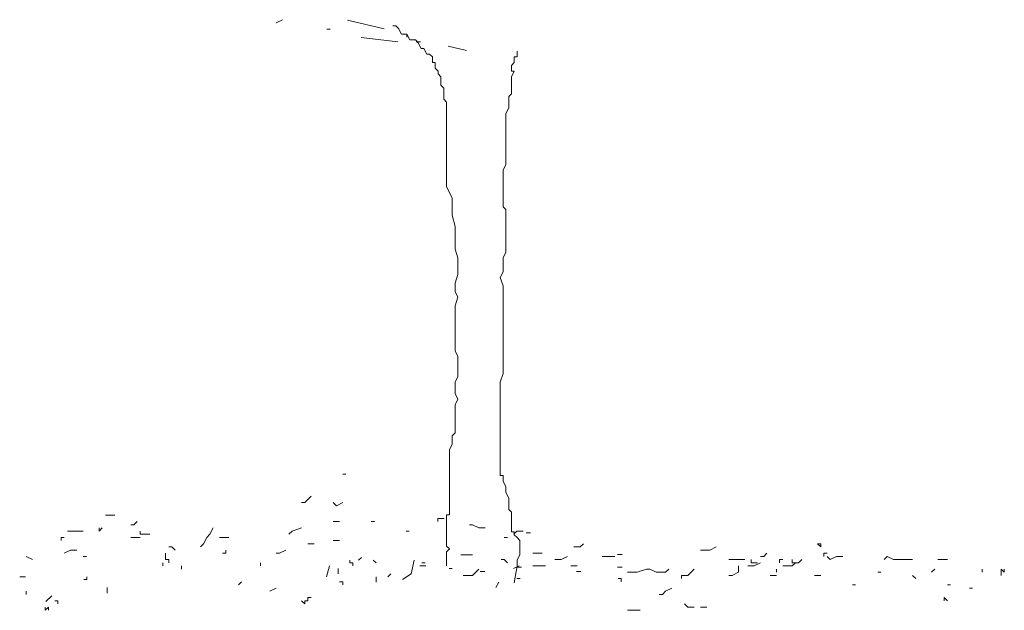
# Model space of a CAD drawing. Extents: x 12.9 to 34.2, y -51.7 to -4.
# Tile 44 of 75: x 14.9 to 17.3, y -15.6 to -14.1. Entities that reach past the tile are written whole.
import ezdxf

# ---------------------------------------------------------------- set-up
doc = ezdxf.new("R2010")
doc.units = 0
doc.header["$MEASUREMENT"] = 0
doc.layers.add('AST', color=44, linetype='CONTINUOUS', lineweight=18)
doc.layers.add('BLÄTTER', color=64, linetype='CONTINUOUS', lineweight=13)

msp = doc.modelspace()

# ---------------------------------------------------------------- linework, layer by layer
at = {"layer": 'AST'}
for p, q in [((15.77486, -14.16401), (15.78183, -14.16401)), ((15.78183, -14.16401), (15.78879, -14.17097)), ((15.78879, -14.17097), (15.79575, -14.1849)), ((15.79575, -14.1849), (15.80967, -14.1849)), ((15.80967, -14.1849), (15.80271, -14.1849)), ((15.80271, -14.1849), (15.80967, -14.1849)), ((15.80967, -14.1849), (15.80967, -14.19186)), ((15.80967, -14.19186), (15.80967, -14.1849)), ((15.80967, -14.1849), (15.81663, -14.19882)), ((15.81663, -14.19882), (15.8236, -14.19882)), ((15.8236, -14.19882), (15.83056, -14.19882)), ((15.83056, -14.19882), (15.83752, -14.20578)), ((15.83205, -14.20334), (15.84335, -14.20334)), ((15.83752, -14.20578), (15.84448, -14.2197)), ((15.84448, -14.2197), (15.85144, -14.2197)), ((15.85144, -14.2197), (15.8584, -14.23363)), ((15.8584, -14.23363), (15.86537, -14.23363)), ((15.86537, -14.23363), (15.87233, -14.24059)), ((15.87233, -14.24059), (15.87233, -14.24755)), ((16.07421, -14.25451), (16.07421, -14.24059)), ((16.07421, -14.24059), (16.08118, -14.24059)), ((16.08118, -14.23363), (16.08118, -14.22667)), ((16.08118, -14.24059), (16.08118, -14.23363)), ((15.87233, -14.24755), (15.87233, -14.25451)), ((15.87233, -14.25451), (15.87929, -14.25451)), ((15.87929, -14.25451), (15.87929, -14.26844)), ((15.87929, -14.26844), (15.88625, -14.2754)), ((16.06725, -14.26147), (16.07421, -14.25451)), ((16.06725, -14.26844), (16.06725, -14.26147)), ((16.06725, -14.2754), (16.06725, -14.26844)), ((15.88625, -14.2754), (15.88625, -14.28236)), ((15.88625, -14.28236), (15.89321, -14.28932)), ((15.89321, -14.28932), (15.89321, -14.30324)), ((16.06725, -14.28932), (16.07421, -14.2754)), ((16.07421, -14.2754), (16.06725, -14.2754)), ((16.06725, -14.30324), (16.06725, -14.28932)), ((15.89321, -14.30324), (15.89321, -14.3102)), ((15.89321, -14.3102), (15.90017, -14.31717)), ((15.90017, -14.31717), (15.90017, -14.33109)), ((16.06725, -14.3102), (16.06725, -14.30324)), ((16.06725, -14.31717), (16.06725, -14.3102)), ((16.06725, -14.33109), (16.06725, -14.31717)), ((15.90017, -14.33109), (15.90017, -14.34501)), ((16.06029, -14.33805), (16.06725, -14.33109)), ((16.06029, -14.34501), (16.06029, -14.33805)), ((15.90017, -14.34501), (15.90714, -14.35197)), ((15.90714, -14.35197), (15.90714, -14.3659)), ((15.90714, -14.3659), (15.90714, -14.37286)), ((16.05333, -14.37982), (16.06029, -14.3659)), ((16.06029, -14.35197), (16.06029, -14.34501)), ((16.06029, -14.35894), (16.06029, -14.35197)), ((16.06029, -14.3659), (16.06029, -14.35894)), ((15.90714, -14.37286), (15.90714, -14.37982)), ((15.90714, -14.37982), (15.90714, -14.38678)), ((15.90714, -14.38678), (15.90714, -14.40071)), ((16.05333, -14.38678), (16.05333, -14.37982)), ((16.05333, -14.40071), (16.05333, -14.38678)), ((15.90714, -14.40071), (15.90714, -14.41463)), ((15.90714, -14.41463), (15.90714, -14.42855)), ((16.05333, -14.41463), (16.05333, -14.40071)), ((16.05333, -14.42855), (16.05333, -14.41463)), ((15.90714, -14.42855), (15.90714, -14.44247)), ((16.05333, -14.43551), (16.05333, -14.42855)), ((16.05333, -14.44944), (16.05333, -14.43551)), ((15.90714, -14.44247), (15.90714, -14.4564)), ((15.90714, -14.4564), (15.90714, -14.47032)), ((16.05333, -14.46336), (16.05333, -14.44944)), ((15.90714, -14.47032), (15.90714, -14.49121)), ((16.05333, -14.47728), (16.05333, -14.46336)), ((16.05333, -14.49121), (16.05333, -14.47728)), ((15.90714, -14.49121), (15.90714, -14.51209)), ((16.04637, -14.51905), (16.05333, -14.50513)), ((16.05333, -14.50513), (16.05333, -14.49121)), ((15.90714, -14.51209), (15.90714, -14.52601)), ((15.90714, -14.52601), (15.90714, -14.5469)), ((16.04637, -14.52601), (16.04637, -14.51905)), ((16.04637, -14.53994), (16.04637, -14.52601)), ((15.90714, -14.5469), (15.90714, -14.56082)), ((16.04637, -14.55386), (16.04637, -14.53994)), ((16.04637, -14.56778), (16.04637, -14.55386)), ((15.90714, -14.56082), (15.9141, -14.57475)), ((15.9141, -14.57475), (15.92106, -14.58867)), ((16.04637, -14.58171), (16.04637, -14.56778)), ((16.04637, -14.58867), (16.04637, -14.58171)), ((15.92106, -14.58867), (15.92106, -14.60259)), ((15.92106, -14.60259), (15.92106, -14.60955)), ((16.04637, -14.60955), (16.04637, -14.58867)), ((15.92106, -14.60955), (15.92106, -14.63044)), ((15.92106, -14.63044), (15.92802, -14.65828)), ((16.05333, -14.61651), (16.04637, -14.60955)), ((16.05333, -14.63044), (16.05333, -14.61651)), ((16.05333, -14.65132), (16.05333, -14.63044)), ((16.05333, -14.65828), (16.05333, -14.65132)), ((15.92802, -14.65828), (15.92802, -14.67917)), ((15.92802, -14.67917), (15.92802, -14.69309)), ((16.05333, -14.67917), (16.05333, -14.65828)), ((16.05333, -14.69309), (16.05333, -14.67917)), ((15.92802, -14.69309), (15.92802, -14.71398)), ((16.05333, -14.71398), (16.05333, -14.69309)), ((15.92802, -14.71398), (15.93498, -14.73486)), ((16.04637, -14.73486), (16.05333, -14.72094)), ((16.05333, -14.72094), (16.05333, -14.71398)), ((15.93498, -14.73486), (15.93498, -14.74879)), ((15.93498, -14.74879), (15.93498, -14.77663)), ((16.04637, -14.74879), (16.04637, -14.73486)), ((16.04637, -14.76967), (16.04637, -14.74879)), ((15.93498, -14.77663), (15.92802, -14.79752)), ((16.03941, -14.78359), (16.04637, -14.76967)), ((15.92802, -14.79752), (15.92802, -14.8184)), ((16.04637, -14.80448), (16.03941, -14.78359)), ((15.92802, -14.8184), (15.93498, -14.83232)), ((16.04637, -14.8184), (16.04637, -14.80448)), ((16.04637, -14.83929), (16.04637, -14.8184)), ((15.93498, -14.83232), (15.92802, -14.85321)), ((16.04637, -14.85321), (16.04637, -14.83929)), ((15.92802, -14.85321), (15.92802, -14.86713)), ((15.92802, -14.86713), (15.92802, -14.88106)), ((16.04637, -14.86713), (16.04637, -14.85321)), ((16.04637, -14.88106), (16.04637, -14.86713)), ((15.92802, -14.88106), (15.92802, -14.89498)), ((15.92802, -14.89498), (15.92802, -14.9089)), ((16.04637, -14.90194), (16.04637, -14.88106)), ((15.92802, -14.9089), (15.92802, -14.92979)), ((16.04637, -14.92979), (16.04637, -14.90194)), ((15.92802, -14.92979), (15.92802, -14.95067)), ((16.04637, -14.95067), (16.04637, -14.92979)), ((15.92802, -14.95067), (15.92802, -14.96459)), ((15.92802, -14.96459), (15.93498, -14.97852)), ((16.04637, -14.97156), (16.04637, -14.95067)), ((16.04637, -14.98548), (16.04637, -14.97156)), ((15.93498, -14.97852), (15.93498, -14.99244)), ((15.93498, -14.99244), (15.93498, -15.00636)), ((16.04637, -15.00636), (16.04637, -14.98548)), ((15.93498, -15.00636), (15.93498, -15.02725)), ((16.03941, -15.04117), (16.04637, -15.02029)), ((16.04637, -15.02029), (16.04637, -15.00636)), ((15.93498, -15.02725), (15.92802, -15.04117)), ((15.92802, -15.04117), (15.92802, -15.0551)), ((16.03941, -15.06206), (16.03941, -15.04117)), ((15.92802, -15.0551), (15.92802, -15.06902)), ((15.92802, -15.06902), (15.93498, -15.08294)), ((16.03941, -15.07598), (16.03941, -15.06206)), ((15.93498, -15.08294), (15.92802, -15.09686)), ((16.03941, -15.0899), (16.03941, -15.07598)), ((16.03941, -15.10383), (16.03941, -15.0899)), ((15.92802, -15.09686), (15.92802, -15.11775)), ((15.92802, -15.11775), (15.92802, -15.12471)), ((16.03941, -15.11775), (16.03941, -15.10383)), ((16.03941, -15.13863), (16.03941, -15.11775)), ((15.92802, -15.12471), (15.92802, -15.13863)), ((15.92802, -15.13863), (15.92802, -15.1456)), ((16.03941, -15.1456), (16.03941, -15.13863)), ((15.92802, -15.16648), (15.92106, -15.17344)), ((15.92802, -15.1456), (15.92802, -15.15952)), ((15.92802, -15.15952), (15.92802, -15.16648)), ((16.03941, -15.15952), (16.03941, -15.1456)), ((16.03941, -15.17344), (16.03941, -15.15952)), ((15.92106, -15.17344), (15.92106, -15.18737)), ((15.92106, -15.18737), (15.92106, -15.19433)), ((16.03941, -15.18737), (16.03941, -15.17344)), ((16.03941, -15.19433), (16.03941, -15.18737)), ((15.92106, -15.19433), (15.9141, -15.20825)), ((15.9141, -15.20825), (15.9141, -15.22217)), ((16.03941, -15.21521), (16.03941, -15.19433)), ((16.03941, -15.22217), (16.03941, -15.21521)), ((15.9141, -15.22217), (15.9141, -15.22914)), ((15.9141, -15.22914), (15.9141, -15.2361)), ((15.9141, -15.2361), (15.9141, -15.25002)), ((16.03941, -15.24306), (16.03941, -15.22217)), ((15.9141, -15.25002), (15.9141, -15.26394)), ((15.9141, -15.26394), (15.9141, -15.2709)), ((16.03941, -15.25698), (16.03941, -15.24306)), ((16.03941, -15.2709), (16.03941, -15.25698)), ((15.9141, -15.2709), (15.9141, -15.29179)), ((16.04637, -15.2709), (16.03941, -15.2709)), ((16.04637, -15.27787), (16.04637, -15.2709)), ((16.04637, -15.28483), (16.04637, -15.27787)), ((16.05333, -15.29875), (16.04637, -15.28483)), ((15.9141, -15.29179), (15.9141, -15.30571)), ((15.9141, -15.30571), (15.9141, -15.31964)), ((16.05333, -15.31267), (16.05333, -15.29875)), ((15.9141, -15.31964), (15.9141, -15.3266)), ((15.9141, -15.3266), (15.9141, -15.34052)), ((16.06029, -15.3266), (16.05333, -15.31267)), ((16.06029, -15.34052), (16.06029, -15.3266)), ((15.9141, -15.34052), (15.9141, -15.35444)), ((15.9141, -15.35444), (15.9141, -15.36837)), ((16.06029, -15.34748), (16.06029, -15.34052)), ((16.06029, -15.35444), (16.06029, -15.34748)), ((16.06725, -15.36141), (16.06029, -15.35444)), ((15.9141, -15.36837), (15.90714, -15.36837)), ((15.90714, -15.36837), (15.90714, -15.37533)), ((15.90714, -15.37533), (15.90714, -15.38229)), ((15.90714, -15.38229), (15.90714, -15.38925)), ((16.06725, -15.36837), (16.06725, -15.36141)), ((16.06725, -15.37533), (16.06725, -15.36837)), ((16.06725, -15.38229), (16.06725, -15.37533)), ((16.06725, -15.38925), (16.06725, -15.38229)), ((15.90714, -15.38925), (15.90714, -15.39621)), ((15.90714, -15.39621), (15.90714, -15.40317)), ((15.90714, -15.40317), (15.90714, -15.4171)), ((16.06725, -15.41014), (16.06725, -15.38925)), ((16.07266, -15.41576), (16.08047, -15.40796)), ((15.90714, -15.4171), (15.90714, -15.42406)), ((15.90714, -15.42406), (15.90714, -15.43798)), ((16.07421, -15.41014), (16.06725, -15.41014)), ((16.07421, -15.4171), (16.07421, -15.41014)), ((16.08118, -15.42406), (16.07421, -15.4171)), ((16.08814, -15.43102), (16.08118, -15.42406)), ((16.08814, -15.44494), (16.08814, -15.43102)), ((15.90714, -15.43798), (15.90714, -15.44494)), ((15.90714, -15.44494), (15.9141, -15.45191)), ((15.9141, -15.45191), (15.90714, -15.45887)), ((16.08814, -15.45191), (16.08814, -15.44494)), ((16.08814, -15.46583), (16.08814, -15.45191)), ((15.90714, -15.45887), (15.90714, -15.46583)), ((15.90714, -15.46583), (15.90714, -15.47975)), ((15.90714, -15.47975), (15.90714, -15.48671)), ((16.08118, -15.47975), (16.08814, -15.46583)), ((16.08118, -15.49368), (16.08118, -15.47975)), ((15.90714, -15.48671), (15.90714, -15.49368)), ((15.90714, -15.49368), (15.90714, -15.48671)), ((16.07421, -15.53545), (16.08118, -15.49368)), ((16.0804, -15.4971), (16.0917, -15.4971)), ((16.08047, -15.52497), (16.08827, -15.52497))]:
    msp.add_line(p, q, dxfattribs=at)
at = {"layer": 'BLÄTTER'}
for p, q in [((15.48759, -14.15682), (15.50319, -14.14902)), ((15.66275, -14.15044), (15.75305, -14.17159)), ((15.78183, -14.16401), (15.77486, -14.16401)), ((15.77486, -14.16401), (15.78183, -14.16401)), ((15.78183, -14.16401), (15.77486, -14.16401)), ((15.77486, -14.16401), (15.78183, -14.16401)), ((15.78183, -14.16401), (15.77486, -14.16401)), ((15.62021, -14.17242), (15.61241, -14.17242)), ((15.6966, -14.19274), (15.7869, -14.20334)), ((15.9111, -14.21389), (15.95625, -14.22449)), ((15.65141, -15.26754), (15.65921, -15.26754)), ((15.5578, -15.33775), (15.5734, -15.32215)), ((15.55, -15.33775), (15.5578, -15.33775)), ((15.62801, -15.33775), (15.63581, -15.34555)), ((15.63581, -15.34555), (15.65141, -15.33775)), ((15.06634, -15.36895), (15.07414, -15.36895)), ((15.07414, -15.36895), (15.08974, -15.36895)), ((15.13655, -15.39236), (15.14435, -15.38455)), ((15.62801, -15.38455), (15.63581, -15.38455)), ((15.63581, -15.38455), (15.64361, -15.38455)), ((15.72162, -15.38455), (15.72942, -15.38455)), ((15.88544, -15.37675), (15.88544, -15.38455)), ((15.88544, -15.38455), (15.88544, -15.37675)), ((15.88544, -15.37675), (15.90104, -15.37675)), ((14.97272, -15.40796), (14.98053, -15.40796)), ((14.98053, -15.40796), (14.99613, -15.40796)), ((14.99613, -15.40796), (15.01173, -15.40796)), ((15.05073, -15.40796), (15.05073, -15.40016)), ((15.05073, -15.40016), (15.05073, -15.40796)), ((15.05073, -15.40796), (15.05854, -15.40016)), ((15.12874, -15.39236), (15.13655, -15.39236)), ((15.15215, -15.40796), (15.15215, -15.41576)), ((15.32377, -15.41576), (15.33157, -15.40016)), ((15.51879, -15.41576), (15.5266, -15.40796)), ((15.5266, -15.40796), (15.55, -15.40016)), ((15.80743, -15.40796), (15.81523, -15.40796)), ((15.96345, -15.39236), (15.97125, -15.39236)), ((15.97125, -15.39236), (15.98685, -15.40016)), ((15.98685, -15.40016), (16.00246, -15.40016)), ((16.08047, -15.40796), (16.09607, -15.40796)), ((14.95712, -15.43136), (14.95712, -15.42356)), ((14.95712, -15.42356), (14.96492, -15.42356)), ((15.12874, -15.42356), (15.13655, -15.42356)), ((15.13655, -15.42356), (15.14435, -15.42356)), ((15.14435, -15.42356), (15.15215, -15.42356)), ((15.15215, -15.41576), (15.15995, -15.41576)), ((15.15995, -15.41576), (15.16775, -15.41576)), ((15.16775, -15.41576), (15.17555, -15.41576)), ((15.30817, -15.43916), (15.31597, -15.42356)), ((15.31597, -15.42356), (15.32377, -15.41576)), ((15.34717, -15.42356), (15.35497, -15.42356)), ((15.35497, -15.42356), (15.37058, -15.42356)), ((15.62801, -15.43136), (15.64361, -15.43136)), ((16.04926, -15.42356), (16.05706, -15.42356)), ((16.103, -15.4124), (16.11425, -15.4124)), ((14.96492, -15.46256), (14.98053, -15.45476)), ((14.98053, -15.45476), (14.99613, -15.45476)), ((15.22236, -15.44696), (15.23016, -15.44696)), ((15.23016, -15.44696), (15.23796, -15.45476)), ((15.30037, -15.44696), (15.30817, -15.43916)), ((15.36277, -15.46256), (15.36277, -15.45476)), ((15.49539, -15.46256), (15.51099, -15.45476)), ((15.5656, -15.43916), (15.5734, -15.43916)), ((15.5734, -15.43916), (15.5812, -15.43916)), ((16.22088, -15.44696), (16.23649, -15.44696)), ((16.23649, -15.44696), (16.24429, -15.43916)), ((16.53292, -15.45476), (16.54072, -15.45476)), ((16.54072, -15.45476), (16.55633, -15.45476)), ((16.55633, -15.45476), (16.57193, -15.44696)), ((16.82936, -15.43916), (16.82156, -15.43916)), ((16.82156, -15.43916), (16.82936, -15.44696)), ((16.82936, -15.44696), (16.82936, -15.43916)), ((16.82936, -15.43916), (16.82936, -15.44696)), ((16.82936, -15.44696), (16.82936, -15.43916)), ((14.87131, -15.47037), (14.88691, -15.47817)), ((15.01173, -15.47037), (15.01953, -15.47037)), ((15.21456, -15.47037), (15.21456, -15.46256)), ((15.21456, -15.47817), (15.21456, -15.47037)), ((15.22236, -15.47817), (15.21456, -15.47817)), ((15.22236, -15.48597), (15.22236, -15.47817)), ((15.36277, -15.46256), (15.35497, -15.46256)), ((15.35497, -15.46256), (15.36277, -15.46256)), ((15.48759, -15.46256), (15.49539, -15.46256)), ((15.66875, -15.47975), (15.66875, -15.4865)), ((15.69035, -15.47975), (15.69755, -15.473)), ((15.7264, -15.47975), (15.7336, -15.4865)), ((15.82, -15.5135), (15.8272, -15.47975)), ((15.9424, -15.46625), (15.9712, -15.46625)), ((16.04146, -15.47817), (16.04926, -15.47817)), ((16.04926, -15.47817), (16.05706, -15.48597)), ((16.11947, -15.46256), (16.12727, -15.46256)), ((16.12727, -15.46256), (16.13507, -15.46256)), ((16.13507, -15.46256), (16.14287, -15.46256)), ((16.17408, -15.47817), (16.18188, -15.47817)), ((16.18188, -15.47817), (16.18968, -15.47817)), ((16.18968, -15.47817), (16.20528, -15.47037)), ((16.29109, -15.47037), (16.29889, -15.47037)), ((16.29889, -15.47037), (16.30669, -15.47037)), ((16.30669, -15.47037), (16.3223, -15.47037)), ((16.32875, -15.46535), (16.34005, -15.46535)), ((16.60313, -15.47817), (16.61093, -15.47817)), ((16.61093, -15.47817), (16.61873, -15.47817)), ((16.61873, -15.47817), (16.62653, -15.47817)), ((16.62653, -15.47817), (16.64214, -15.47817)), ((16.65774, -15.47817), (16.65774, -15.48597)), ((16.68114, -15.47037), (16.68894, -15.47037)), ((16.68894, -15.47037), (16.69674, -15.46256)), ((16.72795, -15.47817), (16.72795, -15.48597)), ((16.72795, -15.48597), (16.72795, -15.47817)), ((16.72795, -15.47817), (16.73575, -15.47817)), ((16.75915, -15.47817), (16.75915, -15.48597)), ((16.77475, -15.48597), (16.78255, -15.47817)), ((16.83716, -15.46256), (16.83716, -15.47037)), ((16.83716, -15.47037), (16.83716, -15.46256)), ((16.83716, -15.46256), (16.84496, -15.46256)), ((16.84496, -15.47037), (16.85276, -15.47817)), ((16.85276, -15.47817), (16.86837, -15.47037)), ((16.86837, -15.47037), (16.88397, -15.47037)), ((16.98538, -15.47817), (16.99318, -15.47037)), ((16.99318, -15.47037), (17.00878, -15.47817)), ((17.00878, -15.47817), (17.03219, -15.47817)), ((17.03219, -15.47817), (17.05559, -15.47817)), ((17.118, -15.47817), (17.1336, -15.47817)), ((17.1336, -15.47817), (17.1414, -15.47817)), ((15.20795, -15.4865), (15.20795, -15.49325)), ((15.25356, -15.50157), (15.25356, -15.49377)), ((15.44859, -15.48597), (15.44859, -15.49377)), ((15.61115, -15.52025), (15.61835, -15.49325)), ((15.63995, -15.5135), (15.63995, -15.5)), ((15.66875, -15.4865), (15.67595, -15.4865)), ((15.67595, -15.49325), (15.67595, -15.4865)), ((15.8416, -15.49325), (15.856, -15.49325)), ((15.84644, -15.48597), (15.85424, -15.48597)), ((15.9136, -15.5), (15.9208, -15.5)), ((15.97125, -15.51717), (15.98685, -15.50157)), ((16.072, -15.5), (16.0864, -15.49325)), ((16.11947, -15.49377), (16.12727, -15.49377)), ((16.12727, -15.49377), (16.15067, -15.49377)), ((16.21308, -15.49377), (16.22868, -15.49377)), ((16.32875, -15.4971), (16.34005, -15.4971)), ((16.3769, -15.50937), (16.40031, -15.50157)), ((16.40031, -15.50157), (16.40811, -15.50157)), ((16.40811, -15.50157), (16.42371, -15.50937)), ((16.44711, -15.50937), (16.45491, -15.50157)), ((16.50172, -15.51717), (16.51732, -15.50157)), ((16.62653, -15.50937), (16.62653, -15.49377)), ((16.64994, -15.49377), (16.65774, -15.49377)), ((16.65774, -15.48597), (16.66554, -15.48597)), ((16.65774, -15.49377), (16.66554, -15.49377)), ((16.66554, -15.49377), (16.68114, -15.48597)), ((16.66554, -15.48597), (16.67334, -15.48597)), ((16.72015, -15.50937), (16.72015, -15.50157)), ((16.73575, -15.49377), (16.74355, -15.49377)), ((16.74355, -15.49377), (16.75915, -15.49377)), ((16.75915, -15.48597), (16.76695, -15.48597)), ((16.75915, -15.49377), (16.76695, -15.48597)), ((16.76695, -15.48597), (16.77475, -15.48597)), ((17.10239, -15.50937), (17.1102, -15.50157)), ((17.22721, -15.50937), (17.22721, -15.50157)), ((17.22721, -15.50157), (17.22721, -15.50937)), ((17.22721, -15.50937), (17.22721, -15.50157)), ((17.27402, -15.50157), (17.27402, -15.50937)), ((17.27402, -15.50937), (17.27402, -15.50157)), ((17.27402, -15.50157), (17.28182, -15.50937)), ((17.28182, -15.50937), (17.28182, -15.50157)), ((14.8695, -15.52025), (14.8551, -15.52025)), ((15.0135, -15.527), (15.0207, -15.527)), ((15.0207, -15.527), (15.0207, -15.52025)), ((15.7336, -15.53375), (15.7336, -15.52025)), ((15.7624, -15.52025), (15.7696, -15.5135)), ((15.7984, -15.527), (15.82, -15.5135)), ((15.94785, -15.51717), (15.97125, -15.51717)), ((16.0014, -15.50765), (15.9901, -15.50765)), ((16.22715, -15.50765), (16.23845, -15.50765)), ((16.3301, -15.52497), (16.3379, -15.52497)), ((16.3379, -15.52497), (16.3379, -15.53277)), ((16.3535, -15.50937), (16.3613, -15.50937)), ((16.3613, -15.50937), (16.3769, -15.50937)), ((16.42371, -15.50937), (16.44711, -15.50937)), ((16.48612, -15.51717), (16.50172, -15.51717)), ((16.48612, -15.52497), (16.48612, -15.51717)), ((16.48612, -15.51717), (16.49392, -15.51717)), ((16.60313, -15.51717), (16.61093, -15.51717)), ((16.61093, -15.51717), (16.62653, -15.50937)), ((16.70454, -15.51717), (16.71235, -15.51717)), ((16.71235, -15.51717), (16.72015, -15.51717)), ((16.81376, -15.51717), (16.82936, -15.51717)), ((16.97758, -15.50937), (16.96978, -15.50937)), ((17.06339, -15.52497), (17.05559, -15.51717)), ((17.27402, -15.51717), (17.27402, -15.50937)), ((15.0711, -15.56075), (15.0711, -15.54725)), ((15.39398, -15.54057), (15.40178, -15.53277)), ((15.47199, -15.55618), (15.48759, -15.54838)), ((15.64361, -15.53277), (15.65141, -15.53277)), ((15.65141, -15.53277), (15.65141, -15.54057)), ((15.65141, -15.54057), (15.65141, -15.53277)), ((16.0288, -15.54725), (16.036, -15.53375)), ((16.44711, -15.55618), (16.46271, -15.54838)), ((16.90737, -15.54057), (16.91517, -15.54057)), ((17.1414, -15.54057), (17.1492, -15.54057)), ((17.19601, -15.54838), (17.20381, -15.54838)), ((14.87131, -15.56398), (14.87131, -15.55618)), ((14.9199, -15.581), (14.9343, -15.5675)), ((15.5656, -15.57958), (15.5656, -15.57178)), ((15.5656, -15.57178), (15.5734, -15.57178)), ((16.43151, -15.56398), (16.43931, -15.56398)), ((16.43931, -15.56398), (16.44711, -15.55618)), ((17.1336, -15.57958), (17.1336, -15.57178)), ((17.1336, -15.57178), (17.1414, -15.57958)), ((14.91812, -15.59518), (14.91812, -15.60298)), ((14.91812, -15.60298), (14.92592, -15.59518)), ((14.92592, -15.59518), (14.92592, -15.60298)), ((14.94932, -15.57958), (14.94152, -15.57958)), ((14.94932, -15.58738), (14.94932, -15.57958)), ((15.55, -15.57958), (15.5578, -15.58738)), ((15.5578, -15.58738), (15.5578, -15.57958)), ((15.5578, -15.57958), (15.5656, -15.57958)), ((16.3535, -15.60298), (16.3691, -15.60298)), ((16.3691, -15.60298), (16.3847, -15.60298)), ((16.49392, -15.58738), (16.50172, -15.59518)), ((16.50172, -15.59518), (16.51732, -15.59518)), ((16.53292, -15.59518), (16.54072, -15.59518)), ((16.54072, -15.59518), (16.54852, -15.59518))]:
    msp.add_line(p, q, dxfattribs=at)

doc.saveas('drawing.dxf')
